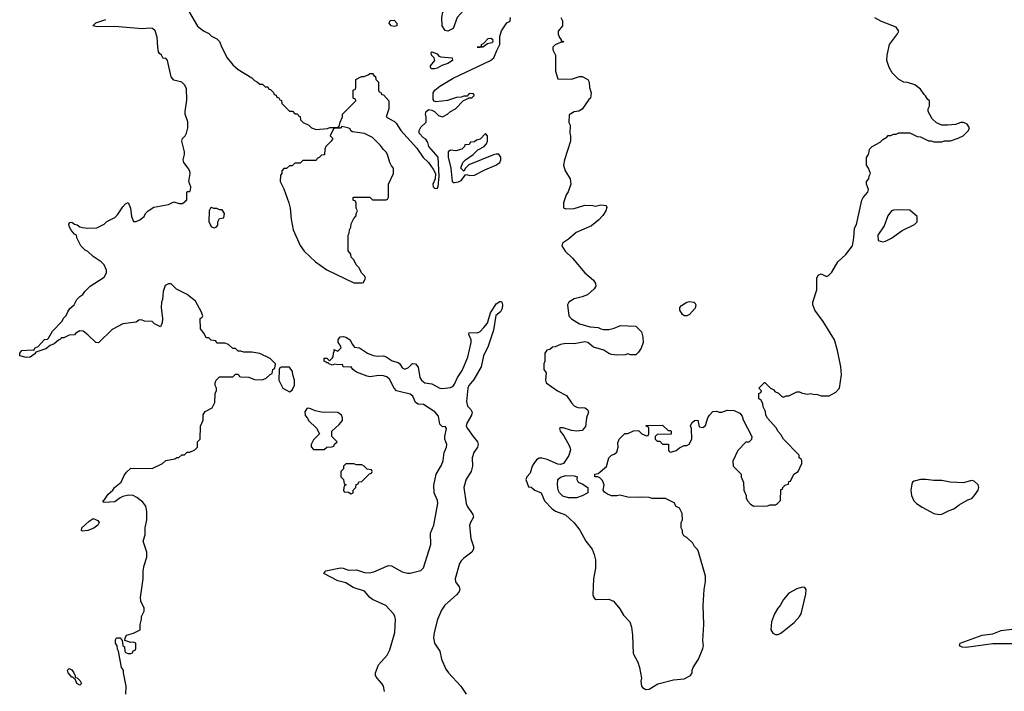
# Model space of a CAD drawing. Header units: inches. Extents: x 2386215 to 2556187, y 580866 to 760840.
# Tile 85 of 203: x 2430762 to 2438094, y 700632 to 705635. Entities that reach past the tile are written whole.
import ezdxf

# ---------------------------------------------------------------- set-up
doc = ezdxf.new("R2010")
doc.units = ezdxf.units.IN
doc.header["$MEASUREMENT"] = 0
doc.layers.add('C4730', color=7, linetype='Continuous')

msp = doc.modelspace()

# ---------------------------------------------------------------- linework, layer by layer
at = {"layer": 'C4730', "color": 5, "elevation": 80}
for points in [[(2433950, 705549.2), (2433930, 705555.3), (2433909.3, 705590), (2433906, 705650), (2433914, 705690), (2433958.6, 705741.4), (2433986.6, 705793.4), (2434008.7, 705810), (2434037.5, 705842.5), (2434070, 705862.8), (2434105.4, 705865.4), (2434119.8, 705859.8), (2434142, 705842), (2434158, 705810), (2434164.7, 705790), (2434158, 705770), (2434090, 705728.7), (2434021, 705650), (2433990.4, 705569.6)], [(2433550, 705584.5), (2433528.7, 705590), (2433513.2, 705610), (2433522, 705630), (2433551.8, 705631.8), (2433570.8, 705610), (2433570, 705589.2)], [(2434210, 705429.3), (2434168, 705430), (2434188.7, 705431.3), (2434202, 705438), (2434202, 705450), (2434219.3, 705460.7), (2434250, 705496), (2434270, 705498), (2434282, 705490), (2434284.7, 705470), (2434277.3, 705462.7), (2434245.4, 705454.6)], [(2433850, 705269.3), (2433826, 705270), (2433822, 705282), (2433822, 705290), (2433853.2, 705330), (2433848.7, 705350), (2433829.5, 705369.5), (2433825.2, 705390), (2433830, 705394.8), (2433870, 705381), (2433883.8, 705363.8), (2433898, 705358), (2433982, 705350), (2433984.7, 705330), (2433950.4, 705309.6), (2433906.7, 705293.3), (2433870, 705273.2)], [(2433162, 704838), (2433150, 704826), (2433110, 704826), (2433098, 704822), (2433074, 704770), (2433094, 704750), (2433082, 704730), (2433042, 704690), (2433034, 704670), (2433032.7, 704627.3), (2433010, 704626), (2432992.7, 704607.3), (2432978, 704602), (2432970, 704586), (2432870, 704586), (2432850, 704566), (2432810, 704566), (2432790, 704546), (2432770, 704546), (2432750, 704526), (2432730, 704526), (2432714, 704510), (2432714, 704490), (2432703.6, 704476.4), (2432702, 704430), (2432730, 704374), (2432766, 704270), (2432776, 704230), (2432784, 704150), (2432798.8, 704070), (2432850, 703952), (2432881, 703910), (2432966, 703830), (2433050, 703771.3), (2433250, 703674), (2433310, 703674), (2433322, 703678), (2433338, 703710), (2433330, 703726), (2433308.4, 703748.4), (2433290, 703786), (2433268.4, 703808.4), (2433250, 703846), (2433230, 703866), (2433227.3, 703887.3), (2433207.3, 703912.7), (2433208, 704030), (2433216.4, 704043.6), (2433218, 704070), (2433228, 704090), (2433230, 704114), (2433250, 704154), (2433267.3, 704172.7), (2433268.4, 704191.6), (2433278, 704210), (2433268, 704230), (2433267.3, 704267.3), (2433262, 704282), (2433246, 704290), (2433246, 704310), (2433250, 704314), (2433370, 704314), (2433390, 704294), (2433490, 704294), (2433502, 704298), (2433507.3, 704312.7), (2433508, 704410), (2433546, 704490), (2433546, 704530), (2433530, 704546), (2433518, 704570), (2433502, 704630), (2433490, 704648), (2433470, 704668), (2433450, 704698), (2433390, 704758), (2433330, 704788), (2433240.4, 704800.4), (2433227.3, 704807.3), (2433222, 704822), (2433206, 704830)], [(2434230, 704786), (2434190, 704746), (2434163.6, 704736.4), (2434150, 704726), (2434118, 704722), (2434110, 704706), (2434078, 704702), (2434074, 704690), (2434054, 704670), (2434010, 704658), (2433970, 704662), (2433952, 704650), (2433952, 704610), (2433971.6, 704528.4), (2433982, 704430), (2433990, 704422), (2434001, 704421), (2434030, 704427.3), (2434050, 704438), (2434082, 704478), (2434090, 704482), (2434114.8, 704474.8), (2434150, 704476.3), (2434224.8, 704515.2), (2434308.7, 704550), (2434337.2, 704570), (2434345.2, 704590), (2434344, 704610), (2434330, 704634), (2434310, 704633.2), (2434290, 704629.3), (2434107.1, 704552.9), (2434082, 704530), (2434070, 704506), (2434048, 704530), (2434062, 704570), (2434082, 704590), (2434138, 704630), (2434174.6, 704665.4), (2434222, 704690), (2434238, 704710), (2434246, 704730), (2434246, 704770)], [(2432190, 704235.3), (2432182, 704230), (2432172, 704210), (2432171.3, 704130), (2432190, 704092), (2432210, 704084.7), (2432226, 704090), (2432236.4, 704103.6), (2432238, 704130), (2432250, 704154), (2432282, 704158), (2432288, 704190), (2432270, 704218), (2432250, 704218), (2432230, 704228), (2432208.7, 704228.7)], [(2437310, 704218), (2437270, 704215.3), (2437254, 704210), (2437227.1, 704172.9), (2437199.8, 704100.2), (2437152, 704030), (2437154, 703990), (2437190, 703981), (2437210, 703984.7), (2437253.6, 704006.4), (2437334.6, 704065.4), (2437426, 704110), (2437446, 704130), (2437446, 704170), (2437390, 704215.3)], [(2435710, 703429.2), (2435698.6, 703438.6), (2435677.2, 703470), (2435677.2, 703490), (2435690, 703506), (2435730, 703530.8), (2435750, 703536), (2435782, 703530), (2435790, 703524.7), (2435797.3, 703510), (2435793.2, 703486.8), (2435750, 703439), (2435730, 703429.2)], [(2432770, 703046), (2432710, 703046), (2432698, 703042), (2432694, 703030), (2432692, 702950), (2432722, 702890), (2432770, 702862), (2432790, 702874), (2432808.4, 702911.6), (2432808.7, 702950), (2432795.3, 702990), (2432792.9, 703012.9)], [(2432910, 702742), (2432901, 702739), (2432885.4, 702714.6), (2432887.1, 702687.1), (2432905.4, 702665.4), (2432912, 702650), (2432971.1, 702591.1), (2432994, 702550), (2432950, 702506), (2432932, 702470), (2432932.7, 702452.7), (2432950, 702434), (2433030, 702434), (2433048.4, 702451.6), (2433087.3, 702452.7), (2433102, 702458), (2433107.3, 702472.7), (2433126, 702490), (2433086, 702530), (2433086, 702570), (2433140.4, 702619.6), (2433166, 702650), (2433166, 702670), (2433158, 702690), (2433130, 702708), (2433010, 702712.3), (2432961.5, 702721.5), (2432930, 702737.2)], [(2433250, 702326), (2433190, 702326), (2433174, 702310), (2433174, 702290), (2433154, 702270), (2433154, 702230), (2433174, 702210), (2433178, 702178), (2433194, 702170), (2433178, 702162), (2433174, 702130), (2433178, 702118), (2433210, 702114), (2433230, 702102), (2433246, 702110), (2433246, 702130), (2433266, 702150), (2433267.3, 702172.7), (2433282, 702178), (2433288.4, 702191.6), (2433310, 702194), (2433367.3, 702252.7), (2433382, 702258), (2433386, 702270), (2433382, 702282), (2433350, 702286), (2433326, 702310), (2433310, 702318), (2433270, 702318)], [(2434850, 702072), (2434806, 702086), (2434781.2, 702110), (2434772.3, 702130), (2434766.6, 702170), (2434769.5, 702210.5), (2434790, 702227.3), (2434830, 702238.8), (2434890, 702238), (2434914, 702230), (2434912, 702210), (2434922, 702190), (2434950, 702178), (2434992, 702150), (2434994, 702110), (2434950, 702088.7), (2434907.5, 702072.5)], [(2437510, 702209.2), (2437470, 702209), (2437422, 702198), (2437411.1, 702188.9), (2437405.4, 702174.6), (2437398.8, 702130), (2437402.8, 702090), (2437421, 702050), (2437441, 702030), (2437482.8, 702002.8), (2437570, 701956), (2437610, 701947.7), (2437630, 701950.8), (2437682.4, 701977.6), (2437719, 701990), (2437758.9, 702021.1), (2437822, 702058), (2437851.6, 702068.4), (2437870, 702086.8), (2437899.3, 702130), (2437905.2, 702150), (2437899, 702170), (2437870, 702197.2), (2437850, 702201.2), (2437790, 702185.2), (2437690, 702189.2), (2437630, 702201.2), (2437570, 702201.2)], [(2431230, 701824), (2431222, 701830), (2431224, 701850), (2431280.2, 701899.8), (2431310, 701918), (2431343.6, 701903.6), (2431354, 701890), (2431344.7, 701870), (2431313, 701847), (2431270, 701829.2)], [(2436590, 701408), (2436550, 701395.3), (2436490, 701362), (2436450, 701315.3), (2436426, 701270), (2436408.1, 701251.9), (2436382.8, 701210), (2436360.7, 701150), (2436354.8, 701090), (2436370, 701066), (2436390, 701056), (2436410, 701056), (2436430, 701064.7), (2436530, 701145.5), (2436569.6, 701190), (2436580.5, 701210), (2436616.4, 701356.4), (2436618, 701390), (2436610, 701406)], [(2431210, 700678), (2431188, 700690), (2431178, 700718), (2431158, 700738), (2431150, 700738), (2431122, 700770), (2431118, 700790), (2431130, 700802), (2431150, 700792), (2431164.7, 700770), (2431174, 700746), (2431174, 700734), (2431190, 700732), (2431212, 700710), (2431222, 700690)]]:
    msp.add_lwpolyline(points, close=True, dxfattribs=at)
at = {"layer": 'C4730', "color": 5}
for points, elevation in [([(2432019.8, 705699.8), (2432087.1, 705587.1), (2432131.1, 705551.1), (2432170.9, 705530.9), (2432190, 705512), (2432230, 705492), (2432250, 705472), (2432267.1, 705427.1), (2432306, 705350), (2432350, 705298), (2432390, 705264.7), (2432490, 705202), (2432510, 705182), (2432534, 705170), (2432550, 705154), (2432570, 705154), (2432590, 705134), (2432610, 705134), (2432618, 705118), (2432630, 705114), (2432652.7, 705092.7), (2432658, 705078), (2432672.7, 705072.7), (2432678, 705058), (2432692.7, 705052.7), (2432698, 705038), (2432712.7, 705032.7), (2432714, 705010), (2432770, 704954), (2432792.7, 704952.7), (2432810, 704934), (2432830, 704934), (2432838, 704918), (2432850, 704914), (2432854, 704890), (2432874, 704870), (2432914, 704850), (2432934, 704830), (2432970, 704818), (2433055.3, 704824.7), (2433071.6, 704831.6), (2433127.3, 704832.7), (2433142, 704838), (2433148.4, 704871.6), (2433166, 704910), (2433166, 704930), (2433266, 705030), (2433262, 705042), (2433246, 705050), (2433246, 705110), (2433262, 705118), (2433266, 705130), (2433266, 705190), (2433308.4, 705211.6), (2433327.3, 705212.7), (2433356.4, 705223.6), (2433370, 705234), (2433390, 705234), (2433398, 705218), (2433411.6, 705211.6), (2433414, 705190), (2433434, 705170), (2433434, 705110), (2433438, 705098), (2433450, 705094), (2433458, 705078), (2433470, 705074), (2433511.6, 705031.6), (2433512, 704972), (2433492, 704910), (2433554.6, 704874.6), (2433564.7, 704864.7), (2433600.3, 704810), (2433719, 704679), (2433767.5, 704607.5), (2433805.5, 704570), (2433841.5, 704521.5), (2433859.1, 704490), (2433854.8, 704450), (2433839.5, 704410), (2433841.3, 704390), (2433850, 704379.3), (2433870, 704377.3), (2433879.5, 704390), (2433886, 704470), (2433879, 704610), (2433809.6, 704690), (2433800.2, 704720.2), (2433785.6, 704745.6), (2433770, 704755.3), (2433738, 704790), (2433738, 704810), (2433750, 704834), (2433788, 704872), (2433788.7, 704910), (2433784, 704930), (2433788.7, 704950), (2433810, 704964.7), (2433830, 704962), (2433850, 704952), (2433882, 704922), (2433910, 704911.3), (2433948, 704930), (2433969.1, 704950.9), (2434008, 704970), (2434067.3, 705032.7), (2434106, 705050), (2434106, 705054), (2434130, 705054), (2434146, 705070), (2434142, 705082), (2434110, 705086), (2434094, 705066), (2434070, 705066), (2434050, 705058), (2434015.3, 705055.3), (2433946.8, 705033.2), (2433864, 705024), (2433848.9, 705028.9), (2433841.2, 705041.2), (2433841.2, 705090), (2433854, 705110), (2433890, 705138.8), (2433990, 705198.8), (2434268.7, 705330), (2434294, 705350), (2434314.6, 705405.4), (2434338, 705450), (2434338, 705510), (2434350, 705552), (2434389, 705611), (2434415.3, 705624.7), (2434418, 705650)], 80), ([(2431552.7, 700610), (2431556, 700670), (2431534, 700770), (2431535.3, 700790), (2431519, 700810), (2431498, 700930), (2431490, 700946), (2431489, 700970), (2431475.3, 700990), (2431475.3, 701010), (2431478, 701022), (2431486, 701030), (2431510.8, 701030.8), (2431524.7, 701010), (2431530, 700974), (2431542, 700962), (2431544.7, 700930), (2431550, 700922), (2431570, 700914), (2431590, 700914), (2431602, 700918), (2431607.3, 700932.7), (2431622, 700938), (2431626, 700950), (2431626, 700990), (2431610, 700998), (2431590, 700995.3), (2431546, 701010), (2431548, 701028), (2431558, 701050), (2431610, 701066), (2431658, 701090), (2431658, 701130), (2431668, 701170), (2431668, 701190), (2431688, 701230), (2431688, 701250), (2431663.1, 701303.1), (2431662, 701330), (2431682, 701470), (2431682, 701530), (2431688, 701570), (2431708.7, 701630), (2431708.4, 701668.4), (2431682, 701750), (2431696.4, 701796.4), (2431695.3, 701850), (2431708, 701910), (2431708.7, 701970), (2431702, 702010), (2431680.2, 702040.2), (2431635.5, 702075.5), (2431606, 702090), (2431572.3, 702092.3), (2431530, 702082.9), (2431510, 702074), (2431470, 702043.6), (2431390, 702038), (2431382, 702050), (2431397.2, 702062.8), (2431420.7, 702099.3), (2431455.3, 702130), (2431468.9, 702151.1), (2431518, 702190), (2431540.2, 702239.8), (2431556.4, 702263.6), (2431590, 702294), (2431747.3, 702292.7), (2431826, 702330), (2431850, 702352), (2431916.4, 702363.6), (2431932.7, 702372.7), (2431947.3, 702372.7), (2431970, 702394), (2431990, 702394), (2432010, 702414), (2432030, 702414), (2432066, 702430), (2432086, 702450), (2432086, 702490), (2432106, 702510), (2432107.3, 702607.3), (2432127.3, 702652.7), (2432128.4, 702691.6), (2432143.1, 702716.9), (2432195.3, 702744.7), (2432216.4, 702783.6), (2432218, 702850), (2432227.3, 702872.7), (2432228, 702890), (2432218, 702910), (2432218, 702930), (2432226, 702950), (2432250, 702974), (2432350, 702974), (2432370, 702994), (2432390, 702994), (2432398, 702978), (2432410, 702974), (2432467.3, 702972.7), (2432510, 702954), (2432567.3, 702952.7), (2432596.4, 702963.6), (2432627.3, 702992.7), (2432642, 702998), (2432646, 703030), (2432662, 703038), (2432666, 703070), (2432626, 703110), (2432550, 703148), (2432490, 703158), (2432430, 703158), (2432410, 703166), (2432390, 703166), (2432370, 703186), (2432350, 703186), (2432316.4, 703216.4), (2432290, 703226), (2432230, 703226), (2432222, 703242), (2432188.4, 703248.4), (2432170, 703266), (2432150, 703266), (2432136.4, 703296.4), (2432107.3, 703332.7), (2432106, 703410), (2432122, 703418), (2432126, 703430), (2432116.4, 703456.4), (2432070, 703538), (2432010, 703588), (2431930, 703628), (2431890, 703666), (2431870, 703668), (2431846.4, 703653.6), (2431831.3, 703610), (2431824.7, 703550), (2431818, 703530), (2431816, 703490), (2431824.7, 703410), (2431823.6, 703376.4), (2431810, 703346), (2431766, 703370), (2431747.3, 703387.3), (2431691.6, 703388.4), (2431670, 703398), (2431650, 703395.3), (2431630, 703382), (2431530, 703368), (2431450, 703328), (2431350, 703228), (2431329, 703229), (2431268.4, 703288.4), (2431233.6, 703313.6), (2431210, 703318), (2431179.6, 703300.4), (2431170, 703288), (2431130, 703286), (2431090, 703266), (2431070, 703266), (2431064.7, 703255.3), (2431050, 703248), (2431019.8, 703220.2), (2430990, 703208.7), (2430956.3, 703183.7), (2430881, 703159), (2430874, 703146), (2430839.8, 703120.2), (2430810, 703118), (2430762, 703130), (2430762, 703150), (2430778, 703170), (2430856, 703176), (2430868, 703172), (2430878, 703190), (2430900.2, 703199.8), (2430946.3, 703253.7), (2430970, 703256), (2430977.5, 703262.5), (2431006, 703314), (2431078, 703390), (2431089.1, 703410.9), (2431108.9, 703431.1), (2431120.2, 703459.8), (2431136.4, 703483.6), (2431168.4, 703511.6), (2431188, 703550), (2431210, 703572), (2431233.2, 703586.8), (2431248, 703610), (2431288, 703650), (2431390, 703718), (2431408.7, 703750), (2431408.7, 703770), (2431390, 703808), (2431368, 703830), (2431308, 703870), (2431270, 703908), (2431250, 703918), (2431218, 703950), (2431188, 704010), (2431186, 704030), (2431170, 704038), (2431146, 704066), (2431134, 704090), (2431127.3, 704112.7), (2431136.4, 704123.6), (2431150, 704126), (2431170, 704111), (2431190, 704106), (2431210, 704091.3), (2431230, 704086), (2431270, 704082), (2431336.4, 704083.6), (2431390, 704112), (2431410, 704132), (2431470, 704162), (2431490, 704182), (2431530, 704242), (2431550, 704262), (2431570, 704272), (2431586, 704230), (2431594.8, 704170), (2431603.5, 704143.5), (2431610, 704132), (2431630, 704131.3), (2431656, 704144), (2431688, 704170), (2431698, 704190), (2431718, 704210), (2431762, 704238), (2431870, 704258), (2431910, 704278), (2431950, 704264.7), (2431973.6, 704266.4), (2432007.3, 704292.7), (2432006, 704350), (2432010, 704354), (2432030, 704354), (2432034.6, 704365.4), (2432035.3, 704390), (2432022, 704430), (2432032.3, 704490), (2432030, 704506), (2432017.2, 704530), (2431984, 704570), (2431979, 704590), (2431989.3, 704630.7), (2431989.4, 704650.6), (2431969, 704730), (2431974, 704750), (2431994, 704770), (2432004, 704790), (2432014, 704830), (2432014.6, 704874.6), (2431995.3, 704930), (2431994, 704950), (2432005.6, 705034.4), (2432003.2, 705123.2), (2431990, 705148.7), (2431970, 705169), (2431910, 705184), (2431890, 705208), (2431862, 705330), (2431850, 705348), (2431830, 705346), (2431818, 705370), (2431802, 705382), (2431796.5, 705396.5), (2431789.6, 705429.6), (2431785.4, 705505.4), (2431771.3, 705551.3), (2431750, 705569.3), (2431730, 705571.8), (2431673.2, 705566.8), (2431470, 705584.5), (2431341.2, 705581.2), (2431306, 705590), (2431330, 705611), (2431402.7, 705637.3)], 80), ([(2434792, 705650), (2434805.4, 705625.4), (2434804.7, 705590), (2434772, 705550), (2434772.7, 705527.3), (2434782, 705502), (2434794, 705486), (2434794, 705474), (2434806, 705474), (2434811.6, 705468.4), (2434790, 705466), (2434750, 705448.7), (2434731.3, 705430), (2434731.3, 705410), (2434752, 705370), (2434751.6, 705251.6), (2434770, 705194), (2434870, 705191.3), (2434930, 705212), (2434951.6, 705211.6), (2434992, 705190), (2435002, 705170), (2435004.7, 705130), (2435018, 705090), (2435012, 705050), (2434999.6, 705040.4), (2434951.1, 704968.9), (2434926.4, 704953.6), (2434890, 704948), (2434852.7, 704927.3), (2434852, 704870), (2434862, 704850), (2434858, 704790), (2434864.7, 704770), (2434864.7, 704730), (2434818, 704590), (2434812, 704550), (2434824.7, 704510), (2434861, 704450), (2434866, 704410), (2434846.4, 704353.6), (2434831.3, 704330), (2434811.3, 704270), (2434812.7, 704232.7), (2434830, 704226), (2434890, 704227.3), (2434970, 704252), (2435030, 704251.3), (2435050, 704246), (2435090, 704256), (2435130, 704251), (2435134.8, 704234.8), (2435126.8, 704210), (2435104.1, 704175.9), (2435075.8, 704144.2), (2435020.5, 704099.5), (2434906, 704050), (2434850, 703999), (2434804.7, 703970), (2434798, 703950), (2434824.7, 703910), (2434878, 703858), (2434970.8, 703750), (2435034.9, 703694.9), (2435051.1, 703668.9), (2435051.3, 703650), (2435041, 703630), (2434990, 703585.2), (2434950, 703569.2), (2434890, 703556), (2434851, 703530), (2434841, 703510), (2434851, 703430), (2434870, 703407.3), (2434931.3, 703370), (2435010, 703348), (2435070, 703342.8), (2435090, 703331.3), (2435110, 703326.8), (2435150, 703326), (2435190, 703336), (2435236.9, 703356.9), (2435350, 703352), (2435391.3, 703310), (2435402, 703270), (2435404.7, 703230), (2435390.9, 703189.1), (2435370, 703158), (2435350, 703138), (2435310, 703138), (2435290, 703146), (2435270, 703138), (2435210, 703135.3), (2435170, 703142), (2435149.1, 703149.1), (2435112.9, 703172.9), (2435034.8, 703194.8), (2434993.2, 703230), (2434970, 703234), (2434890, 703219.3), (2434830, 703222.7), (2434790, 703216), (2434750, 703198), (2434730, 703195.3), (2434710, 703178), (2434687.1, 703172.9), (2434672, 703150), (2434672, 703090), (2434664.7, 703070), (2434664.7, 703030), (2434683.6, 703003.6), (2434678, 702950), (2434682, 702930), (2434766.8, 702870), (2434834.4, 702834.4), (2434870, 702780.7), (2434890, 702758.8), (2434910, 702747.3), (2434930, 702742.8), (2434950, 702746.8), (2434970, 702744.7), (2434991.3, 702730), (2434998, 702710), (2434984, 702670), (2434974.8, 702605.2), (2434950, 702574), (2434911.1, 702568.9), (2434870, 702574), (2434810, 702594), (2434790, 702595.3), (2434782, 702590), (2434786, 702570), (2434814.8, 702534.8), (2434857.5, 702457.5), (2434862, 702442), (2434863, 702430), (2434850.4, 702389.6), (2434810.5, 702329.5), (2434790, 702322), (2434770, 702322.9), (2434690, 702358.4), (2434650, 702369.2), (2434630, 702369), (2434610, 702355.3), (2434590, 702329), (2434579.1, 702310), (2434562.8, 702257.2), (2434538, 702230), (2434531.3, 702210), (2434550, 702154), (2434570, 702152), (2434598, 702130), (2434644.7, 702110), (2434671, 702050), (2434726, 701990), (2434753.2, 701973.2), (2434825.8, 701945.8), (2434890, 701886), (2434932.5, 701832.5), (2434978.8, 701750), (2435024.7, 701690), (2435041, 701650), (2435051, 701610), (2435050.8, 701550), (2435034, 701470), (2435030.9, 701350.9), (2435035.3, 701335.3), (2435043.5, 701323.5), (2435056, 701316), (2435150, 701317.3), (2435184, 701304), (2435230, 701246), (2435258.8, 701198.8), (2435306.8, 701150), (2435319.1, 701110), (2435325.5, 701050), (2435330, 700914), (2435364.7, 700850), (2435378, 700810), (2435391.3, 700730), (2435386.4, 700706.4), (2435392, 700670), (2435399.6, 700659.6), (2435425.4, 700645.4), (2435450, 700646.8), (2435513.6, 700686.4), (2435630, 700718), (2435710, 700724.9), (2435757.2, 700750), (2435769, 700770), (2435769, 700790), (2435777.2, 700810), (2435817.2, 700870), (2435849.2, 700950), (2435853.2, 700970), (2435849.3, 701010), (2435856, 701130), (2435852.3, 701270), (2435859.3, 701390), (2435869.2, 701450), (2435869.1, 701489.1), (2435818, 701670), (2435808.9, 701688.9), (2435788, 701710), (2435774.6, 701734.6), (2435730, 701778), (2435708, 701790), (2435698, 701810), (2435698, 701830), (2435688, 701850), (2435688, 701890), (2435698, 701910), (2435696.4, 701956.4), (2435675.3, 701995.3), (2435650, 702008), (2435634.6, 702034.6), (2435570, 702068), (2435471.1, 702068.9), (2435450, 702075.3), (2435390, 702079), (2435370, 702075.3), (2435290, 702077.2), (2435230, 702094), (2435208.4, 702088.4), (2435170, 702088), (2435140.4, 702100.4), (2435116.4, 702116.4), (2435106, 702130), (2435115.3, 702170), (2435102, 702202), (2435082, 702222), (2435068.4, 702228.4), (2435046, 702230), (2435046, 702250), (2435070, 702254), (2435132.5, 702307.5), (2435149.1, 702370.9), (2435169.1, 702390.9), (2435190, 702398), (2435210, 702414), (2435219, 702450), (2435216.4, 702483.6), (2435226, 702510), (2435268.4, 702551.6), (2435290, 702552), (2435332.7, 702572.7), (2435370, 702574), (2435394, 702550), (2435430, 702534), (2435442, 702538), (2435446, 702550), (2435446, 702590), (2435442, 702602), (2435427.3, 702607.3), (2435427.3, 702612.7), (2435550, 702614), (2435590, 702574), (2435610, 702574), (2435614, 702570), (2435612.7, 702547.3), (2435510, 702546), (2435494, 702530), (2435494, 702510), (2435510, 702494), (2435530, 702494), (2435550, 702474), (2435592.7, 702472.7), (2435594, 702430), (2435598, 702418), (2435610, 702414), (2435650, 702424.7), (2435674.6, 702445.4), (2435710, 702462), (2435730, 702462), (2435748.4, 702471.6), (2435768, 702510), (2435766, 702590), (2435758, 702610), (2435767.3, 702632.7), (2435786, 702650), (2435811.3, 702651.3), (2435822, 702602), (2435850, 702596), (2435870, 702612), (2435886, 702670), (2435898, 702690), (2435924.7, 702715.3), (2435950, 702718), (2435970, 702711.3), (2435990, 702711.3), (2436030, 702726), (2436083.6, 702723.6), (2436123.6, 702703.6), (2436142, 702682), (2436150, 702654), (2436214, 702530), (2436212.7, 702507.3), (2436191.6, 702488.4), (2436170, 702488), (2436110, 702426), (2436072.7, 702347.3), (2436074, 702310), (2436134, 702250), (2436134, 702230), (2436152.7, 702187.3), (2436154, 702130), (2436171.6, 702091.6), (2436172.7, 702072.7), (2436182, 702050), (2436205.4, 702025.4), (2436230, 702012), (2436330, 702014), (2436350, 702022), (2436390, 702022), (2436406, 702030), (2436427.3, 702052.7), (2436430, 702134), (2436442, 702138), (2436446, 702150), (2436466, 702170), (2436486, 702174), (2436490, 702194), (2436502, 702198), (2436528, 702250), (2436558, 702270), (2436586, 702330), (2436586, 702350), (2436582, 702362), (2436566, 702370), (2436566, 702390), (2436448.9, 702508.9), (2436430, 702546), (2436410, 702566), (2436394.6, 702594.6), (2436330, 702666), (2436318, 702690), (2436316.4, 702716.4), (2436298, 702750), (2436296.4, 702776.4), (2436282, 702802), (2436266, 702810), (2436266, 702850), (2436282, 702858), (2436286, 702870), (2436266, 702890), (2436308.4, 702931.6), (2436311.6, 702931.6), (2436354, 702890), (2436376.9, 702876.9), (2436384.7, 702864.7), (2436411.6, 702851.6), (2436434, 702830), (2436450, 702822), (2436470, 702832), (2436490, 702832), (2436550, 702862), (2436570, 702862), (2436590, 702852), (2436630, 702844.7), (2436650, 702851.3), (2436670, 702844.7), (2436703.6, 702843.6), (2436730, 702832), (2436790, 702832), (2436840.4, 702859.6), (2436868, 702890), (2436881.2, 702990), (2436877.2, 703050), (2436853.2, 703170), (2436829.3, 703249.3), (2436745.6, 703385.6), (2436682, 703470), (2436668.7, 703510), (2436668.7, 703530), (2436698, 703622), (2436699, 703710), (2436709.3, 703730.7), (2436730, 703742), (2436770, 703722), (2436786, 703730), (2436810, 703754), (2436855.3, 703830), (2436915.3, 703884.7), (2436964, 703950), (2436974, 704010), (2436979, 704081), (2436994, 704110), (2437034, 704290), (2437044, 704310), (2437079, 704350), (2437082, 704370), (2437068, 704410), (2437068, 704430), (2437086, 704450), (2437088, 704470), (2437098, 704490), (2437082, 704530), (2437068.7, 704550), (2437068.4, 704608.4), (2437082, 704630), (2437088.7, 704650), (2437089.3, 704670.7), (2437109.1, 704690.9), (2437170, 704722), (2437190, 704742), (2437220.4, 704759.6), (2437230, 704772), (2437250, 704772), (2437270, 704782), (2437290, 704782), (2437310, 704792), (2437390, 704792), (2437445.4, 704765.4), (2437470, 704762), (2437530, 704732), (2437550, 704732), (2437570, 704724.7), (2437630, 704724.7), (2437650, 704732), (2437692.7, 704732.7), (2437750, 704751.3), (2437788, 704770), (2437828.7, 704810), (2437834, 704830), (2437816.5, 704856.5), (2437790, 704868.7), (2437770, 704868.7), (2437730, 704855.3), (2437670, 704848), (2437630, 704848), (2437590, 704866), (2437556.4, 704896.4), (2437528, 704950), (2437528.4, 704971.6), (2437538, 704990), (2437538, 705030), (2437523.1, 705043.1), (2437508.4, 705068.4), (2437496.4, 705076.4), (2437470, 705118), (2437428.9, 705148.9), (2437372.7, 705167.3), (2437346, 705170), (2437309.1, 705189.1), (2437260.2, 705240.2), (2437238, 705278), (2437219, 705330), (2437222, 705370), (2437239, 705450), (2437298, 705530), (2437308, 705550), (2437290, 705578), (2437180.2, 705620.2), (2437130, 705648)], 80), ([(2433479, 700630), (2433470.6, 700670), (2433459.2, 700690), (2433423.2, 700730), (2433412.3, 700750), (2433410.7, 700770), (2433433.6, 700830), (2433499.1, 700900.9), (2433519.6, 700940.4), (2433555.8, 701070), (2433560.4, 701170), (2433556.3, 701190), (2433547.3, 701207.3), (2433489.8, 701269.8), (2433390, 701314.8), (2433369.8, 701330), (2433330, 701378.7), (2433245.9, 701405.9), (2433190, 701440.3), (2433130, 701455.1), (2433026, 701510), (2433042, 701530), (2433150, 701552.3), (2433171, 701550), (2433210, 701534.4), (2433270, 701535.5), (2433330, 701516.9), (2433365.7, 701514.3), (2433398.9, 701521.1), (2433495.5, 701564.5), (2433510, 701568.9), (2433530, 701567.4), (2433610, 701522.4), (2433650, 701510.8), (2433670, 701511), (2433750, 701531), (2433770, 701551), (2433824.2, 701724.2), (2433822.4, 701810), (2433845.8, 701870), (2433875, 702030), (2433873.8, 702053.8), (2433848.2, 702110), (2433846.6, 702166.6), (2433863.1, 702250), (2433904.2, 702315.8), (2433915.7, 702350), (2433922.3, 702410), (2433940.4, 702450), (2433942.3, 702470), (2433928.8, 702510), (2433927.7, 702530), (2433939.5, 702590), (2433930, 702605.2), (2433910, 702602.9), (2433890, 702620.9), (2433880.4, 702680.4), (2433854.5, 702714.5), (2433770, 702768.2), (2433729.5, 702770), (2433710, 702784.2), (2433690.8, 702830.8), (2433670, 702846), (2433567.8, 702870), (2433549.7, 702890), (2433516, 702956), (2433495.4, 702975.4), (2433470, 702982.3), (2433436, 702984), (2433370, 702973.6), (2433350, 702978.7), (2433269.4, 703010), (2433244, 703030), (2433230, 703048.7), (2433214.4, 703045.6), (2433170, 703049.4), (2433166, 703066), (2433130, 703064), (2433110, 703068.7), (2433090, 703062), (2433066, 703070), (2433058, 703078), (2433050, 703078), (2433044.7, 703084.7), (2433029, 703090), (2433028.7, 703110), (2433030, 703114), (2433050, 703114), (2433070, 703094), (2433090, 703114), (2433096.4, 703123.6), (2433098, 703150), (2433106, 703170), (2433102, 703178), (2433130, 703164.7), (2433155.3, 703190), (2433148.7, 703210), (2433134, 703230), (2433132.7, 703250), (2433148, 703272), (2433174.2, 703274.2), (2433191.3, 703270), (2433222.8, 703250), (2433238, 703218), (2433256, 703196), (2433292, 703190), (2433351.8, 703151.8), (2433394.4, 703134.4), (2433430, 703128.2), (2433470, 703130.2), (2433490, 703124.4), (2433534.6, 703094.6), (2433581.1, 703081.1), (2433592.4, 703072.4), (2433610, 703041), (2433630, 703030.7), (2433657.2, 703042.8), (2433686.6, 703073.4), (2433710, 703070.4), (2433730, 703046), (2433740.7, 702970), (2433754.8, 702950), (2433778, 702930), (2433830, 702922), (2433890, 702890.4), (2433910, 702888.5), (2433970, 702895.6), (2433990, 702905.3), (2434000.6, 702919.4), (2434022.3, 702970), (2434058.1, 703021.9), (2434098.9, 703121.1), (2434124.4, 703230), (2434123, 703250), (2434106, 703290), (2434110, 703304.7), (2434170, 703302), (2434190, 703313.1), (2434219.1, 703340.9), (2434245.2, 703374.8), (2434268.6, 703450), (2434290, 703486.8), (2434310, 703519.1), (2434336.3, 703536.3), (2434350, 703536), (2434353.4, 703530), (2434358, 703510), (2434356.1, 703483.9), (2434342, 703458), (2434308, 703432), (2434290, 703321.2), (2434250, 703202), (2434215.2, 703130), (2434198.3, 703050), (2434144.3, 702955.7), (2434106.3, 702910), (2434100.2, 702890), (2434089.2, 702790), (2434096.1, 702756.1), (2434121.6, 702730), (2434132.7, 702710), (2434126.7, 702690), (2434092.2, 702630), (2434087.7, 702607.7), (2434095.5, 702590), (2434138, 702530), (2434171.3, 702490), (2434176.5, 702470), (2434170.3, 702450), (2434144.9, 702410), (2434131.5, 702370), (2434132.9, 702310), (2434124.4, 702270), (2434087.3, 702212.7), (2434069.1, 702150), (2434086, 702030), (2434094.4, 702010), (2434136.5, 701950), (2434141.3, 701930), (2434118.9, 701890), (2434112.3, 701867.7), (2434122.2, 701770), (2434140.6, 701710), (2434141.5, 701690), (2434130, 701668.5), (2434070, 701623), (2434050, 701604.7), (2434036.8, 701583.2), (2434003.8, 701470), (2434007.6, 701447.6), (2434035.8, 701410), (2434040.3, 701390), (2434031.5, 701370), (2434013.8, 701350), (2433927.1, 701272.9), (2433903.5, 701236.5), (2433873.6, 701166.4), (2433848.2, 701070), (2433842.6, 701030), (2433850, 700991.3), (2433890, 700930.8), (2433902, 700870), (2433936.3, 700796.3), (2433955.2, 700770), (2434046.7, 700670), (2434086.3, 700610)], 60), ([(2438150, 700984.8), (2438010, 700985.4), (2437810, 700957.6), (2437781, 700961), (2437759.5, 700970), (2437764.5, 700990), (2437929.2, 701050), (2438010, 701060.3), (2438070, 701084.9), (2438210, 701102.4)], 60)]:
    msp.add_lwpolyline(points, dxfattribs=dict(at, elevation=elevation))

doc.saveas('drawing.dxf')
